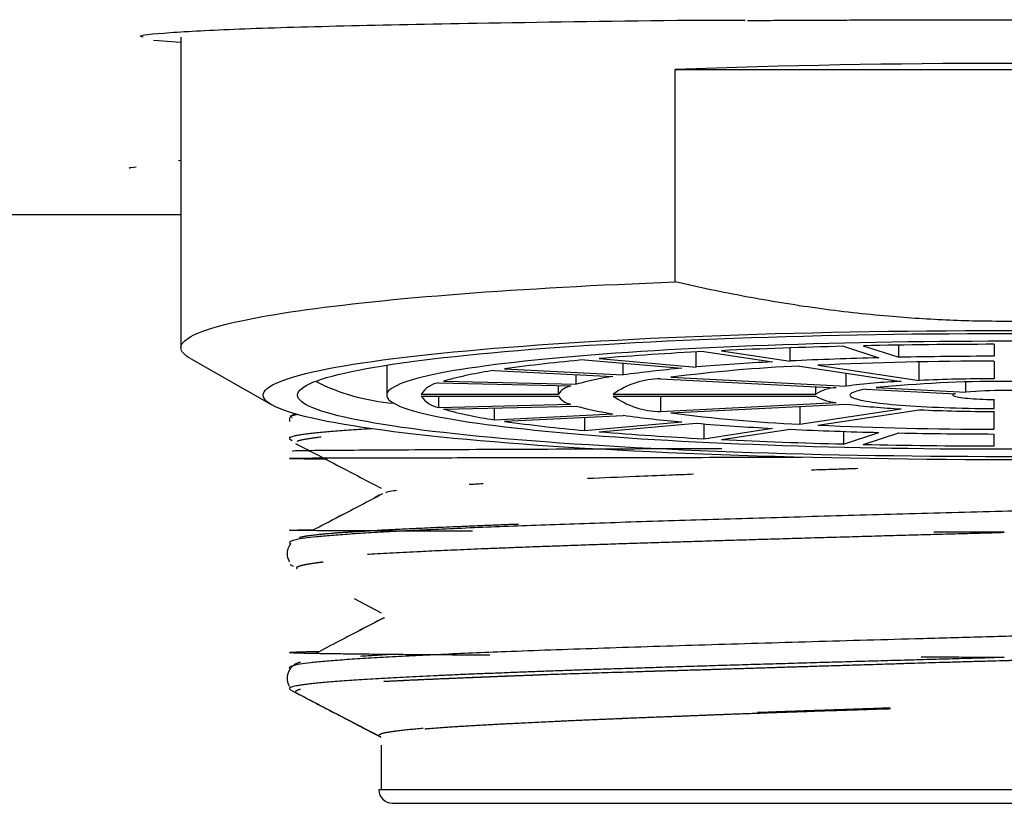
# Model space of a CAD drawing. Header units: millimetres. Extents: x 8 to 914, y 12 to 444.
# Tile 21 of 48: x 397 to 412, y 372 to 383. Entities that reach past the tile are written whole.
import ezdxf

# ---------------------------------------------------------------- set-up
doc = ezdxf.new("R2010")
doc.units = ezdxf.units.MM

msp = doc.modelspace()

# ---------------------------------------------------------------- linework, layer by layer
at = {"color": 7, "linetype": 'Continuous', "lineweight": 30}
for p, q in [((399.615, 382.666), (399.216, 382.695)), ((399.615, 382.742), (399.615, 378.219)), ((406.819, 379.177), (406.819, 382.273)), ((406.819, 382.273), (416.411, 382.273)), ((399.58, 380.948), (399.615, 380.951)), ((409.27, 378.241), (409.788, 378.072)), ((409.56, 378.247), (410.078, 378.079)), ((410.078, 378.079), (410.078, 378.257)), ((411.465, 378.269), (411.465, 378.095)), ((407.126, 377.938), (407.126, 378.158)), ((407.235, 378.163), (408.236, 378.012)), ((407.495, 378.176), (408.496, 378.025)), ((408.496, 378.025), (408.496, 378.218)), ((399.753, 378.06), (400.939, 377.386)), ((402.615, 377.965), (402.615, 377.528)), ((405.499, 378.043), (406.914, 377.92)), ((405.711, 378.061), (407.126, 377.938)), ((406.062, 377.823), (406.062, 377.994)), ((408.636, 377.952), (410.112, 377.729)), ((408.896, 377.965), (410.372, 377.742)), ((410.372, 377.742), (410.372, 378.013)), ((411.465, 378.025), (411.465, 377.768)), ((404.18, 377.888), (405.912, 377.8)), ((404.33, 377.91), (406.062, 377.823)), ((405.377, 377.688), (405.377, 377.827)), ((409.312, 377.659), (409.312, 377.85)), ((403.367, 377.708), (405.299, 377.662)), ((403.444, 377.733), (405.377, 377.688)), ((405.116, 377.542), (405.116, 377.667)), ((406.605, 377.765), (409.162, 377.637)), ((406.755, 377.788), (409.312, 377.659)), ((411.053, 377.572), (411.053, 377.718)), ((403.116, 377.542), (405.116, 377.542)), ((405.917, 377.542), (408.869, 377.542)), ((408.869, 377.542), (408.869, 377.652)), ((409.596, 377.615), (410.903, 377.549)), ((409.746, 377.638), (411.053, 377.572)), ((410.865, 377.551), (410.865, 377.528)), ((403.116, 377.515), (405.116, 377.515)), ((403.367, 377.515), (403.367, 377.349)), ((403.367, 377.349), (405.299, 377.395)), ((405.917, 377.515), (408.869, 377.515)), ((406.605, 377.515), (406.605, 377.291)), ((406.605, 377.291), (409.162, 377.42)), ((406.755, 377.269), (409.312, 377.397)), ((411.465, 377.333), (411.465, 377.464)), ((401.28, 377.255), (401.203, 377.216)), ((403.444, 377.324), (405.377, 377.369)), ((404.18, 377.341), (404.18, 377.169)), ((404.18, 377.169), (405.912, 377.257)), ((408.636, 377.363), (408.636, 377.105)), ((408.636, 377.105), (410.112, 377.328)), ((408.896, 377.092), (410.372, 377.315)), ((411.465, 377.032), (411.465, 377.289)), ((401.196, 377.204), (401.196, 377.146)), ((404.33, 377.147), (406.062, 377.234)), ((405.499, 377.206), (405.499, 377.014)), ((405.499, 377.014), (406.914, 377.137)), ((405.711, 376.995), (407.126, 377.119)), ((407.235, 377.11), (407.235, 376.894)), ((407.235, 376.894), (408.236, 377.045)), ((407.495, 376.88), (408.496, 377.031)), ((409.27, 377), (409.27, 376.816)), ((409.27, 376.816), (409.788, 376.985)), ((409.56, 376.81), (410.078, 376.978)), ((411.465, 376.788), (411.465, 376.962)), ((401.196, 376.92), (401.196, 376.897)), ((401.212, 376.881), (401.237, 376.868)), ((402.5, 376.069), (402.433, 376.034)), ((401.214, 375.057), (401.253, 375.037)), ((402.138, 374.566), (402.535, 374.359)), ((402.138, 374.566), (402.535, 374.359)), ((402.543, 374.268), (402.435, 374.212)), ((402.567, 374.281), (402.565, 374.28)), ((402.535, 372.431), (402.535, 371.783)), ((402.535, 372.43), (402.535, 371.783)), ((402.535, 371.783), (402.535, 371.78)), ((420.729, 371.78), (402.5, 371.78)), ((402.697, 371.583), (420.532, 371.583))]:
    msp.add_line(p, q, dxfattribs=at)
at = {"color": 7, "linetype": 'Continuous', "lineweight": 30, "flags": 128}
for points in [[(398.865, 380.839), (398.865, 380.839), (398.863, 380.839), (398.862, 380.839), (398.862, 380.839), (398.862, 380.839), (398.862, 380.839), (398.862, 380.839), (398.862, 380.839), (398.862, 380.839), (398.862, 380.839), (398.868, 380.84), (398.874, 380.841), (398.881, 380.842), (398.882, 380.843), (398.882, 380.843), (398.883, 380.843), (398.884, 380.843), (398.885, 380.843), (398.886, 380.843), (398.887, 380.843), (398.923, 380.85), (398.961, 380.856)], [(399.753, 378.06), (399.724, 378.078), (399.695, 378.098), (399.671, 378.118), (399.651, 378.138), (399.635, 378.158), (399.624, 378.178), (399.617, 378.198), (399.615, 378.219), (399.617, 378.239), (399.624, 378.259), (399.635, 378.279), (399.651, 378.299), (399.671, 378.32), (399.695, 378.34), (399.724, 378.36), (399.758, 378.38), (399.796, 378.4), (399.838, 378.42), (399.885, 378.439), (399.936, 378.459), (399.992, 378.479), (400.051, 378.498), (400.116, 378.518), (400.184, 378.537), (400.257, 378.556), (400.334, 378.575), (400.415, 378.594), (400.5, 378.613), (400.59, 378.632), (400.683, 378.65), (400.781, 378.668), (400.883, 378.687), (400.989, 378.705), (401.098, 378.722), (401.212, 378.74), (401.329, 378.757), (401.451, 378.775), (401.576, 378.792), (401.705, 378.808), (401.838, 378.825), (401.974, 378.841), (402.114, 378.858), (402.257, 378.873), (402.404, 378.889), (402.555, 378.904), (402.708, 378.92), (402.865, 378.934), (403.026, 378.949), (403.189, 378.963), (403.356, 378.977), (403.526, 378.991), (403.699, 379.005), (403.874, 379.018), (404.053, 379.031), (404.235, 379.043), (404.419, 379.056), (404.606, 379.068), (404.795, 379.079), (404.987, 379.091), (405.182, 379.102), (405.379, 379.112), (405.578, 379.123), (405.78, 379.133), (405.984, 379.142), (406.19, 379.152), (406.397, 379.161), (406.607, 379.169), (406.819, 379.177)], [(400.815, 377.528), (400.818, 377.553), (400.83, 377.578), (400.848, 377.602), (400.874, 377.627), (400.907, 377.651), (400.948, 377.676), (400.996, 377.7), (401.051, 377.724), (401.113, 377.748), (401.183, 377.772), (401.259, 377.796), (401.343, 377.819), (401.434, 377.843), (401.532, 377.866), (401.637, 377.889), (401.748, 377.911), (401.867, 377.934), (401.992, 377.956), (402.124, 377.978), (402.262, 377.999), (402.406, 378.02), (402.557, 378.041), (402.714, 378.062), (402.877, 378.082), (403.047, 378.101), (403.222, 378.121), (403.402, 378.14), (403.589, 378.158), (403.781, 378.176), (403.978, 378.194), (404.181, 378.211), (404.388, 378.228), (404.601, 378.244), (404.818, 378.26), (405.04, 378.275), (405.267, 378.29), (405.498, 378.304), (405.733, 378.318), (405.972, 378.331), (406.215, 378.344), (406.461, 378.356), (406.712, 378.367), (406.965, 378.378), (407.222, 378.388), (407.482, 378.398), (407.744, 378.407), (408.01, 378.416), (408.277, 378.424), (408.547, 378.431), (408.819, 378.438), (409.094, 378.444), (409.369, 378.449), (409.647, 378.454), (409.925, 378.458), (410.205, 378.462), (410.486, 378.465), (410.767, 378.467), (411.05, 378.468), (411.332, 378.469), (411.615, 378.47), (411.897, 378.469)], [(401.315, 377.528), (401.318, 377.552), (401.329, 377.575), (401.346, 377.599), (401.371, 377.622), (401.403, 377.646), (401.442, 377.669), (401.487, 377.692), (401.54, 377.715), (401.599, 377.738), (401.666, 377.761), (401.739, 377.783), (401.819, 377.806), (401.906, 377.828), (401.999, 377.85), (402.099, 377.872), (402.205, 377.894), (402.318, 377.915), (402.437, 377.936), (402.563, 377.957), (402.695, 377.977), (402.833, 377.998), (402.976, 378.017), (403.126, 378.037), (403.282, 378.056), (403.443, 378.075), (403.61, 378.093), (403.783, 378.111), (403.96, 378.129), (404.143, 378.146), (404.332, 378.163), (404.525, 378.18), (404.723, 378.196), (404.925, 378.211), (405.133, 378.226), (405.344, 378.241), (405.561, 378.255), (405.781, 378.268), (406.005, 378.281), (406.233, 378.294), (406.465, 378.306), (406.7, 378.317), (406.939, 378.328), (407.18, 378.339), (407.425, 378.349), (407.673, 378.358), (407.924, 378.367), (408.177, 378.375), (408.432, 378.382), (408.689, 378.389), (408.949, 378.396), (409.21, 378.401), (409.473, 378.407), (409.738, 378.411), (410.003, 378.415), (410.27, 378.419), (410.538, 378.421), (410.807, 378.423), (411.076, 378.425), (411.345, 378.426), (411.615, 378.426), (411.884, 378.426)], [(411.85, 378.313), (411.615, 378.313), (411.379, 378.313), (411.144, 378.312), (410.909, 378.31), (410.674, 378.309), (410.44, 378.306), (410.207, 378.303), (409.975, 378.3), (409.744, 378.296), (409.514, 378.291), (409.285, 378.286), (409.059, 378.281), (408.834, 378.274), (408.61, 378.268), (408.389, 378.261), (408.171, 378.253), (407.954, 378.245), (407.74, 378.236), (407.529, 378.227), (407.32, 378.218), (407.115, 378.208), (406.912, 378.197), (406.713, 378.186), (406.517, 378.175), (406.325, 378.163), (406.136, 378.151), (405.951, 378.138), (405.77, 378.125), (405.593, 378.111), (405.42, 378.097), (405.251, 378.083), (405.086, 378.068), (404.926, 378.053), (404.771, 378.038), (404.62, 378.022), (404.475, 378.006), (404.334, 377.99), (404.198, 377.973), (404.067, 377.956), (403.941, 377.938), (403.821, 377.921), (403.705, 377.903), (403.596, 377.885), (403.491, 377.866), (403.393, 377.848), (403.3, 377.829), (403.213, 377.81), (403.131, 377.79), (403.055, 377.771), (402.985, 377.751), (402.921, 377.731), (402.863, 377.712), (402.811, 377.692), (402.765, 377.671), (402.726, 377.651), (402.692, 377.631), (402.664, 377.61), (402.642, 377.59), (402.627, 377.57), (402.618, 377.549), (402.615, 377.528)], [(411.897, 376.588), (411.615, 376.587), (411.332, 376.588), (411.05, 376.588), (410.767, 376.59), (410.486, 376.592), (410.205, 376.595), (409.925, 376.599), (409.647, 376.603), (409.369, 376.608), (409.094, 376.613), (408.819, 376.619), (408.547, 376.626), (408.277, 376.633), (408.01, 376.641), (407.744, 376.65), (407.482, 376.659), (407.222, 376.669), (406.965, 376.679), (406.712, 376.69), (406.461, 376.701), (406.215, 376.713), (405.972, 376.726), (405.733, 376.739), (405.498, 376.753), (405.267, 376.767), (405.04, 376.782), (404.818, 376.797), (404.601, 376.813), (404.388, 376.829), (404.181, 376.846), (403.978, 376.863), (403.781, 376.881), (403.589, 376.899), (403.402, 376.917), (403.222, 376.936), (403.047, 376.955), (402.877, 376.975), (402.714, 376.995), (402.557, 377.016), (402.406, 377.037), (402.262, 377.058), (402.124, 377.079), (401.992, 377.101), (401.867, 377.123), (401.748, 377.146), (401.637, 377.168), (401.532, 377.191), (401.434, 377.214), (401.343, 377.238), (401.259, 377.261), (401.183, 377.285), (401.113, 377.309), (401.051, 377.333), (400.996, 377.357), (400.948, 377.381), (400.907, 377.406), (400.874, 377.43), (400.848, 377.455), (400.83, 377.479), (400.818, 377.504), (400.815, 377.528)], [(411.884, 376.631), (411.615, 376.631), (411.345, 376.631), (411.076, 376.632), (410.807, 376.634), (410.538, 376.636), (410.27, 376.638), (410.003, 376.642), (409.738, 376.646), (409.473, 376.65), (409.21, 376.656), (408.949, 376.661), (408.689, 376.668), (408.432, 376.675), (408.177, 376.682), (407.924, 376.69), (407.673, 376.699), (407.425, 376.708), (407.18, 376.718), (406.939, 376.729), (406.7, 376.74), (406.465, 376.751), (406.233, 376.763), (406.005, 376.776), (405.781, 376.789), (405.561, 376.802), (405.344, 376.816), (405.133, 376.831), (404.925, 376.846), (404.723, 376.861), (404.525, 376.877), (404.332, 376.894), (404.143, 376.911), (403.96, 376.928), (403.783, 376.945), (403.61, 376.964), (403.443, 376.982), (403.282, 377.001), (403.126, 377.02), (402.976, 377.04), (402.833, 377.059), (402.695, 377.08), (402.563, 377.1), (402.437, 377.121), (402.318, 377.142), (402.205, 377.163), (402.099, 377.185), (401.999, 377.207), (401.906, 377.229), (401.819, 377.251), (401.739, 377.274), (401.666, 377.296), (401.599, 377.319), (401.54, 377.342), (401.487, 377.365), (401.442, 377.388), (401.403, 377.411), (401.371, 377.435), (401.346, 377.458), (401.329, 377.481), (401.318, 377.505), (401.315, 377.528)], [(402.615, 377.528), (402.618, 377.508), (402.627, 377.487), (402.642, 377.467), (402.664, 377.446), (402.692, 377.426), (402.726, 377.406), (402.765, 377.386), (402.811, 377.365), (402.863, 377.345), (402.921, 377.325), (402.985, 377.306), (403.055, 377.286), (403.131, 377.267), (403.213, 377.247), (403.3, 377.228), (403.393, 377.209), (403.491, 377.191), (403.596, 377.172), (403.705, 377.154), (403.821, 377.136), (403.941, 377.119), (404.067, 377.101), (404.198, 377.084), (404.334, 377.067), (404.475, 377.051), (404.62, 377.035), (404.771, 377.019), (404.926, 377.004), (405.086, 376.989), (405.251, 376.974), (405.42, 376.959), (405.593, 376.946), (405.77, 376.932), (405.951, 376.919), (406.136, 376.906), (406.325, 376.894), (406.517, 376.882), (406.713, 376.871), (406.912, 376.86), (407.115, 376.849), (407.32, 376.839), (407.529, 376.83), (407.74, 376.82), (407.954, 376.812), (408.171, 376.804), (408.389, 376.796), (408.61, 376.789), (408.834, 376.782), (409.059, 376.776), (409.285, 376.771), (409.514, 376.766), (409.744, 376.761), (409.975, 376.757), (410.207, 376.754), (410.44, 376.751), (410.674, 376.748), (410.909, 376.746), (411.144, 376.745), (411.379, 376.744), (411.615, 376.744), (411.85, 376.744)], [(409.596, 377.615), (409.556, 377.608), (409.52, 377.6), (409.487, 377.592), (409.459, 377.585), (409.434, 377.577), (409.413, 377.569), (409.395, 377.561), (409.382, 377.553), (409.372, 377.544), (409.367, 377.536), (409.365, 377.528), (409.367, 377.52), (409.373, 377.512), (409.383, 377.504), (409.397, 377.496), (409.414, 377.487), (409.436, 377.48), (409.461, 377.472), (409.49, 377.464), (409.523, 377.456), (409.56, 377.449), (409.6, 377.441), (409.643, 377.434), (409.69, 377.427), (409.74, 377.42), (409.794, 377.413), (409.851, 377.407), (409.91, 377.4), (409.973, 377.394), (410.039, 377.389), (410.107, 377.383), (410.178, 377.378), (410.252, 377.372), (410.327, 377.368), (410.406, 377.363), (410.486, 377.359), (410.568, 377.355), (410.652, 377.351), (410.738, 377.348), (410.825, 377.345), (410.913, 377.342), (411.003, 377.34), (411.094, 377.338), (411.186, 377.336), (411.278, 377.335), (411.371, 377.334), (411.465, 377.333)], [(410.903, 377.549), (410.888, 377.545), (410.876, 377.54), (410.869, 377.535), (410.865, 377.53), (410.866, 377.526), (410.87, 377.521), (410.879, 377.516), (410.891, 377.511), (410.908, 377.507), (410.928, 377.502), (410.952, 377.498), (410.979, 377.494), (411.01, 377.49), (411.045, 377.486), (411.082, 377.482), (411.122, 377.479), (411.165, 377.476), (411.211, 377.473), (411.258, 377.471), (411.308, 377.469), (411.359, 377.467), (411.411, 377.466), (411.465, 377.464)]]:
    msp.add_lwpolyline(points, dxfattribs=at)
at = {"color": 7, "linetype": 'Continuous', "lineweight": 30}
for centre, radius, start, end in [((411.615, 251.412), 130.948, 87.90114, 92.09886), ((411.151, 301.54), 76.723, 91.40435, 92.73073), ((411.599, 283.584), 94.685, 90.08106, 91.23374), ((409.727, 329.46), 48.767, 92.9287, 94.7235), ((407.425, 355.87), 22.256, 94.9648, 97.9954), ((409.67, 355.215), 22.761, 92.6042, 97.3579), ((410.17, 340.749), 37.314, 92.972, 94.6801), ((411.26, 319.386), 58.705, 91.4364, 92.69869), ((411.533, 320.056), 57.969, 90.06772, 92.60788), ((411.602, 305.647), 72.448, 90.1089, 91.20589), ((404.992, 372.203), 5.742, 98.1316, 105.6332), ((408.409, 360.956), 17.029, 95.038, 97.9221), ((402.955, 380.459), 3.057, 243.208, 265.5247), ((403.427, 377.344), 0.368, 99.4003, 147.6099), ((406.547, 373.453), 4.393, 98.3127, 105.4521), ((406.606, 376.594), 1.172, 90.0279, 126.0084), ((410.652, 366.902), 10.841, 92.858, 97.1041), ((411.615, 358.639), 19.09, 84.3809, 95.6191), ((411.57, 349.832), 27.936, 90.2165, 92.4591), ((405.35, 377.387), 0.28, 100.4555, 146.5547), ((409.176, 377.095), 0.542, 91.5204, 124.5159), ((411.615, 370.703), 6.892, 85.3279, 94.6721), ((403.427, 377.713), 0.368, 212.3901, 260.5997), ((405.35, 377.67), 0.28, 213.4453, 259.5445), ((406.606, 378.463), 1.172, 233.9916, 269.9721), ((409.201, 378.038), 0.619, 237.5845, 266.3793), ((410.689, 388.57), 11.257, 262.9745, 267.0634), ((404.992, 382.854), 5.742, 254.3668, 261.8684), ((406.547, 381.604), 4.393, 254.5479, 261.6873), ((409.67, 399.842), 22.761, 262.6421, 267.3958), ((411.577, 405.509), 28.22, 267.5522, 269.7722), ((407.425, 399.186), 22.256, 262.0046, 265.0352), ((408.409, 394.101), 17.029, 262.0779, 264.962), ((410.17, 414.308), 37.314, 265.3199, 267.028), ((411.533, 435.001), 57.969, 267.39212, 269.93228), ((409.727, 425.597), 48.767, 265.2765, 267.0713), ((411.26, 435.671), 58.705, 267.30131, 268.5636), ((411.602, 449.41), 72.448, 268.79411, 269.8911), ((411.151, 453.517), 76.723, 267.26927, 268.59565), ((411.599, 471.473), 94.685, 268.76626, 269.91894), ((402.697, 371.78), 0.197, 180, 270)]:
    msp.add_arc(centre, radius, start, end, dxfattribs=at)
for points, knots in [([(399.066, 382.742), (399.051, 382.746), (398.959, 382.769), (399.399, 382.811), (400.67, 382.881), (403.357, 382.942), (405.849, 382.977), (406.923, 382.989), (406.968, 382.99), (406.981, 382.99), (406.985, 382.99), (406.986, 382.99), (406.988, 382.99), (406.993, 382.99), (407.013, 382.99), (407.086, 382.99), (407.364, 382.99), (407.628, 382.991), (407.837, 382.991)], [0, 0, 0, 0, 0.034057, 0.206541, 0.378519, 0.715452, 0.937146, 0.944346, 0.946277, 0.946825, 0.946995, 0.947096, 0.947126, 0.947372, 0.948069, 0.950725, 0.961089, 1, 1, 1, 1]), ([(407.872, 382.986), (407.999, 382.987), (408.254, 382.988), (408.64, 382.99), (409.028, 382.992), (409.417, 382.993), (409.809, 382.995), (410.202, 382.996), (410.585, 382.996), (410.958, 382.997), (411.321, 382.997), (411.684, 382.997), (412.047, 382.997), (412.411, 382.997), (412.652, 382.996), (412.773, 382.996)], [0, 0, 0, 0, 0.080513, 0.160833, 0.240989, 0.321012, 0.400931, 0.480776, 0.560577, 0.633715, 0.706863, 0.780044, 0.853282, 0.926599, 1, 1, 1, 1]), ([(392.353, 380.171), (393.382, 380.169), (395.444, 380.165), (397.865, 380.16), (399.256, 380.159), (399.615, 380.158)], [0, 0, 0, 0, 0.425126, 0.851877, 1, 1, 1, 1]), ([(416.411, 379.177), (416.236, 379.138), (415.887, 379.06), (415.36, 378.957), (414.832, 378.865), (414.301, 378.786), (413.768, 378.72), (413.234, 378.668), (412.698, 378.63), (412.192, 378.609), (411.714, 378.601), (411.267, 378.604), (410.82, 378.617), (410.373, 378.641), (409.901, 378.677), (409.405, 378.726), (408.886, 378.792), (408.367, 378.87), (407.849, 378.961), (407.333, 379.062), (406.99, 379.139), (406.819, 379.177)], [0, 0, 0, 0, 0.055417, 0.110847, 0.166274, 0.221687, 0.277132, 0.332596, 0.388058, 0.4435, 0.489697, 0.535914, 0.582136, 0.628354, 0.674552, 0.728652, 0.782762, 0.836864, 0.89124, 0.945623, 1, 1, 1, 1]), ([(401.302, 377.24), (401.274, 377.236), (401.192, 377.224), (401.219, 377.212), (401.236, 377.204)], [0, 0, 0, 0, 0.341407, 1, 1, 1, 1]), ([(402.4, 377.038), (402.349, 377.035), (402.243, 377.028), (402.098, 377.019), (401.96, 377.009), (401.835, 376.999), (401.721, 376.99), (401.618, 376.98), (401.525, 376.97), (401.442, 376.961), (401.371, 376.951), (401.312, 376.941), (401.264, 376.931), (401.229, 376.921), (401.207, 376.911), (401.196, 376.901), (401.197, 376.892), (401.203, 376.885), (401.211, 376.882), (401.212, 376.882)], [0, 0, 0, 0, 0.059505, 0.122999, 0.184702, 0.246455, 0.308226, 0.36998, 0.431683, 0.495177, 0.558726, 0.622295, 0.685844, 0.749338, 0.811041, 0.872795, 0.934565, 0.996319, 1, 1, 1, 1]), ([(401.292, 376.822), (401.292, 376.821), (401.293, 376.821), (401.295, 376.819), (401.297, 376.818), (401.299, 376.817), (401.3, 376.816), (401.3, 376.816)], [0, 0, 0, 0, 0.165385, 0.423589, 0.679213, 0.932255, 1, 1, 1, 1]), ([(401.297, 376.819), (401.298, 376.818), (401.298, 376.818), (401.3, 376.817), (401.301, 376.817)], [0, 0, 0, 0, 0.202213, 1, 1, 1, 1]), ([(401.301, 376.816), (401.51, 376.707), (401.921, 376.493), (402.332, 376.278), (402.535, 376.172)], [0, 0, 0, 0, 0.507938, 1, 1, 1, 1]), ([(401.657, 376.916), (401.652, 376.915), (401.633, 376.913), (401.602, 376.91), (401.569, 376.905), (401.539, 376.901), (401.514, 376.898), (401.485, 376.893), (401.453, 376.888), (401.422, 376.883), (401.395, 376.878), (401.377, 376.874), (401.367, 376.872), (401.362, 376.871), (401.358, 376.87), (401.353, 376.868), (401.349, 376.867), (401.342, 376.866), (401.333, 376.863), (401.322, 376.86), (401.314, 376.857), (401.309, 376.855), (401.308, 376.854)], [0, 0, 0, 0, 0.030661, 0.101634, 0.174819, 0.233074, 0.289643, 0.344518, 0.438269, 0.526553, 0.609333, 0.686559, 0.711411, 0.727363, 0.744154, 0.761787, 0.780261, 0.799576, 0.848437, 0.901981, 0.971835, 1, 1, 1, 1]), ([(407.497, 376.748), (407.492, 376.748), (406.693, 376.745), (405.273, 376.74), (403.407, 376.732), (402.043, 376.724), (401.221, 376.717), (401.238, 376.713), (401.246, 376.711)], [0, 0, 0, 0, 0.001299, 0.195683, 0.394534, 0.597848, 0.805626, 1, 1, 1, 1]), ([(408.668, 376.619), (408.613, 376.619), (407.958, 376.618), (406.778, 376.617), (405.202, 376.615), (403.827, 376.613), (402.693, 376.611), (401.845, 376.609), (401.315, 376.607), (401.144, 376.605), (401.271, 376.603), (401.609, 376.602), (401.748, 376.602)], [0, 0, 0, 0, 0.01017, 0.120718, 0.232127, 0.344396, 0.457526, 0.571516, 0.686366, 0.802077, 0.918648, 1, 1, 1, 1]), ([(407.084, 376.375), (406.967, 376.37), (406.675, 376.36), (406.151, 376.339), (405.77, 376.322), (405.542, 376.312)], [0, 0, 0, 0, 0.210196, 0.526404, 1, 1, 1, 1]), ([(409.481, 376.458), (409.432, 376.456), (409.311, 376.452), (409.102, 376.445), (408.924, 376.439), (408.819, 376.436), (408.804, 376.435)], [0, 0, 0, 0, 0.211798, 0.527124, 0.930178, 1, 1, 1, 1]), ([(421.964, 376.325), (421.987, 376.319), (422.033, 376.305), (422.038, 376.285), (421.997, 376.265), (421.904, 376.245), (421.763, 376.225), (421.573, 376.205), (421.335, 376.184), (421.051, 376.164), (420.721, 376.144), (420.347, 376.124), (419.932, 376.104), (419.476, 376.084), (418.983, 376.064), (418.454, 376.044), (417.893, 376.024), (417.301, 376.004), (416.683, 375.984), (416.039, 375.964), (415.375, 375.944), (414.692, 375.924), (413.995, 375.903), (413.286, 375.883), (412.569, 375.863), (411.848, 375.843), (411.126, 375.823), (410.405, 375.803), (409.691, 375.783), (408.986, 375.763), (408.293, 375.743), (407.617, 375.723), (406.96, 375.703), (406.325, 375.683), (405.715, 375.663), (405.134, 375.643), (404.584, 375.623), (404.067, 375.603), (403.587, 375.583), (403.146, 375.563), (402.745, 375.543), (402.386, 375.523), (402.072, 375.503), (401.804, 375.483), (401.583, 375.463), (401.411, 375.443), (401.286, 375.423), (401.213, 375.402), (401.187, 375.384), (401.208, 375.372), (401.217, 375.366)], [0, 0, 0, 0, 0.020921, 0.041842, 0.062763, 0.083683, 0.104604, 0.125525, 0.146446, 0.167367, 0.188288, 0.209208, 0.230129, 0.25105, 0.271971, 0.292892, 0.313812, 0.334733, 0.355654, 0.376575, 0.397496, 0.418416, 0.439337, 0.460258, 0.481179, 0.502099, 0.523021, 0.543943, 0.564865, 0.585788, 0.60671, 0.627632, 0.648554, 0.669476, 0.690399, 0.711321, 0.732243, 0.753165, 0.774088, 0.79501, 0.815932, 0.836854, 0.857776, 0.878699, 0.899621, 0.920543, 0.941465, 0.962388, 0.98331, 1, 1, 1, 1]), ([(404.02, 376.236), (403.981, 376.234), (403.907, 376.23), (403.844, 376.226), (403.814, 376.225)], [0, 0, 0, 0, 0.5112636, 1, 1, 1, 1]), ([(402.555, 376.09), (402.346, 375.981), (402.004, 375.802), (401.661, 375.624), (401.528, 375.555)], [0, 0, 0, 0, 0.610341, 1, 1, 1, 1]), ([(402.554, 376.089), (402.346, 375.981), (402.004, 375.802), (401.662, 375.624), (401.528, 375.555)], [0, 0, 0, 0, 0.609413, 1, 1, 1, 1]), ([(402.758, 376.139), (402.745, 376.137), (402.687, 376.128), (402.624, 376.117), (402.606, 376.108), (402.602, 376.105)], [0, 0, 0, 0, 0.174184, 0.794893, 1, 1, 1, 1]), ([(403.867, 375.545), (403.851, 375.545), (403.761, 375.545), (403.604, 375.545), (403.385, 375.546), (403.165, 375.547), (402.945, 375.547), (402.738, 375.548), (402.543, 375.549), (402.36, 375.55), (402.189, 375.551), (402.032, 375.551), (401.889, 375.552), (401.759, 375.553), (401.644, 375.554), (401.543, 375.554), (401.455, 375.555), (401.379, 375.556), (401.316, 375.557), (401.266, 375.557), (401.23, 375.558), (401.206, 375.559), (401.195, 375.56), (401.197, 375.561), (401.211, 375.561), (401.237, 375.562), (401.274, 375.563), (401.324, 375.564), (401.386, 375.565), (401.46, 375.566), (401.515, 375.566), (401.549, 375.566), (401.551, 375.566)], [0, 0, 0, 0, 0.006704, 0.038632, 0.070445, 0.107791, 0.144976, 0.182002, 0.218868, 0.25624, 0.293446, 0.330487, 0.367362, 0.404071, 0.439963, 0.475696, 0.511269, 0.546681, 0.582574, 0.618301, 0.653862, 0.689257, 0.724486, 0.758926, 0.793205, 0.827325, 0.861285, 0.895697, 0.929945, 0.964026, 0.997942, 1, 1, 1, 1]), ([(401.344, 375.455), (401.348, 375.457), (401.358, 375.46), (401.374, 375.464), (401.39, 375.468), (401.406, 375.471), (401.424, 375.474), (401.445, 375.478), (401.469, 375.482), (401.497, 375.486), (401.531, 375.49), (401.572, 375.495), (401.619, 375.5), (401.665, 375.505), (401.71, 375.509), (401.752, 375.513), (401.799, 375.517), (401.85, 375.521), (401.902, 375.525), (401.957, 375.529), (402.015, 375.532), (402.075, 375.536), (402.133, 375.54), (402.191, 375.544), (402.249, 375.547), (402.307, 375.55), (402.361, 375.553), (402.41, 375.556), (402.454, 375.558), (402.487, 375.56), (402.509, 375.562), (402.522, 375.562), (402.535, 375.563), (402.548, 375.564), (402.562, 375.565), (402.575, 375.565), (402.61, 375.567), (402.685, 375.571), (402.801, 375.577), (402.94, 375.584), (403.088, 375.591), (403.253, 375.599), (403.436, 375.607), (403.633, 375.615), (403.845, 375.624), (404.074, 375.633), (404.303, 375.643), (404.46, 375.649), (404.534, 375.651)], [0, 0, 0, 0, 0.018399, 0.040838, 0.055676, 0.071449, 0.088152, 0.105783, 0.124339, 0.143815, 0.167942, 0.193331, 0.219971, 0.247848, 0.267114, 0.286919, 0.308389, 0.330982, 0.352561, 0.373129, 0.396077, 0.417637, 0.437815, 0.456623, 0.476532, 0.494673, 0.511077, 0.525752, 0.538702, 0.549931, 0.553663, 0.557398, 0.561135, 0.564874, 0.568615, 0.572359, 0.576106, 0.596755, 0.633826, 0.667161, 0.70074, 0.741064, 0.781806, 0.82301, 0.867718, 0.913065, 0.959112, 1, 1, 1, 1]), ([(402.333, 375.211), (402.339, 375.211), (402.399, 375.215), (402.523, 375.222), (402.705, 375.233), (402.9, 375.243), (403.089, 375.252), (403.274, 375.261), (403.453, 375.269), (403.641, 375.277), (403.838, 375.286), (404.041, 375.294), (404.269, 375.303), (404.524, 375.313), (404.808, 375.324), (405.102, 375.334), (405.404, 375.345), (405.715, 375.356), (406.027, 375.366), (406.341, 375.376), (406.654, 375.386), (406.974, 375.396), (407.299, 375.406), (407.636, 375.416), (407.984, 375.427), (408.344, 375.437), (408.709, 375.448), (409.077, 375.459), (409.449, 375.469), (409.817, 375.48), (410.18, 375.49), (410.537, 375.5), (410.895, 375.51), (411.255, 375.52), (411.495, 375.526), (411.615, 375.53)], [0, 0, 0, 0, 0.003729, 0.035542, 0.067307, 0.099024, 0.130694, 0.155545, 0.181278, 0.207459, 0.233639, 0.25982, 0.286, 0.319321, 0.352641, 0.385961, 0.419281, 0.452601, 0.485921, 0.517337, 0.548753, 0.580169, 0.611585, 0.643001, 0.676321, 0.709641, 0.742961, 0.776281, 0.8096, 0.84292, 0.874336, 0.905752, 0.937168, 0.968584, 1, 1, 1, 1]), ([(411.615, 375.53), (411.494, 375.53), (411.254, 375.53), (410.912, 375.531), (410.691, 375.531), (410.589, 375.531)], [0, 0, 0, 0, 0.351156, 0.701153, 1, 1, 1, 1]), ([(401.35, 375.457), (401.351, 375.458), (401.356, 375.459), (401.364, 375.461), (401.378, 375.465), (401.395, 375.469), (401.417, 375.473), (401.443, 375.478), (401.475, 375.483), (401.513, 375.488), (401.553, 375.493), (401.596, 375.498), (401.641, 375.503), (401.69, 375.507), (401.726, 375.51), (401.744, 375.512)], [0, 0, 0, 0, 0.013805, 0.066838, 0.115742, 0.186223, 0.263298, 0.346941, 0.437118, 0.533791, 0.636913, 0.722427, 0.811859, 0.905172, 1, 1, 1, 1]), ([(401.217, 375.366), (401.215, 375.364), (401.21, 375.358), (401.204, 375.349), (401.198, 375.34), (401.194, 375.333), (401.191, 375.327), (401.189, 375.323), (401.185, 375.315), (401.179, 375.303), (401.173, 375.285), (401.169, 375.269), (401.166, 375.258), (401.165, 375.253), (401.164, 375.247), (401.163, 375.238), (401.163, 375.224), (401.163, 375.205), (401.165, 375.183), (401.171, 375.158), (401.181, 375.132), (401.191, 375.111), (401.197, 375.101), (401.198, 375.099)], [0, 0, 0, 0, 0.041423, 0.105511, 0.154382, 0.187954, 0.206463, 0.221855, 0.240698, 0.288801, 0.350916, 0.427234, 0.44315, 0.459577, 0.476535, 0.503218, 0.547564, 0.609639, 0.685081, 0.762251, 0.866665, 0.975611, 1, 1, 1, 1]), ([(401.217, 375.366), (401.215, 375.364), (401.21, 375.358), (401.204, 375.349), (401.198, 375.34), (401.194, 375.333), (401.191, 375.327), (401.189, 375.323), (401.185, 375.315), (401.179, 375.303), (401.173, 375.285), (401.169, 375.269), (401.166, 375.258), (401.165, 375.253), (401.164, 375.247), (401.163, 375.238), (401.163, 375.224), (401.163, 375.205), (401.165, 375.183), (401.171, 375.158), (401.181, 375.132), (401.191, 375.111), (401.197, 375.101), (401.198, 375.099)], [0, 0, 0, 0, 0.041423, 0.105511, 0.154382, 0.187954, 0.206463, 0.221855, 0.240698, 0.288801, 0.350916, 0.427234, 0.44315, 0.459577, 0.476535, 0.503218, 0.547564, 0.609639, 0.685081, 0.762251, 0.866665, 0.975611, 1, 1, 1, 1]), ([(401.689, 375.096), (401.686, 375.095), (401.678, 375.094), (401.656, 375.092), (401.626, 375.088), (401.588, 375.083), (401.552, 375.078), (401.518, 375.073), (401.484, 375.067), (401.452, 375.062), (401.423, 375.056), (401.398, 375.051), (401.379, 375.046), (401.363, 375.042), (401.35, 375.039), (401.338, 375.035), (401.327, 375.031), (401.318, 375.027), (401.31, 375.023), (401.303, 375.019), (401.3, 375.015), (401.298, 375.011), (401.299, 375.007), (401.302, 375.003), (401.305, 375), (401.309, 374.998), (401.309, 374.998)], [0, 0, 0, 0, 0.0102636, 0.0272912, 0.0731069, 0.1174311, 0.1682368, 0.216894, 0.2633873, 0.3222416, 0.377163, 0.4281288, 0.4751205, 0.5100923, 0.5468079, 0.58527, 0.6254807, 0.6674419, 0.7111441, 0.7565823, 0.8037544, 0.8475885, 0.8928157, 0.9394322, 0.9874334, 1, 1, 1, 1]), ([(401.689, 375.096), (401.672, 375.094), (401.635, 375.089), (401.586, 375.083), (401.54, 375.076), (401.501, 375.07), (401.471, 375.065), (401.448, 375.061), (401.43, 375.057), (401.415, 375.054), (401.401, 375.051), (401.388, 375.048), (401.376, 375.046), (401.363, 375.042), (401.352, 375.039), (401.347, 375.038), (401.345, 375.037)], [0, 0, 0, 0, 0.103806, 0.2174044, 0.3250489, 0.4266862, 0.5222707, 0.5815583, 0.6382246, 0.6922613, 0.7436603, 0.7924149, 0.8385185, 0.8990335, 0.9655682, 1, 1, 1, 1]), ([(401.208, 375.061), (401.209, 375.06), (401.21, 375.059), (401.212, 375.058), (401.214, 375.057), (401.214, 375.057)], [0, 0, 0, 0, 0.264269, 0.833698, 1, 1, 1, 1]), ([(421.966, 374.503), (421.975, 374.501), (422.015, 374.493), (422.037, 374.477), (422.03, 374.457), (421.97, 374.437), (421.86, 374.417), (421.702, 374.397), (421.495, 374.377), (421.24, 374.357), (420.94, 374.336), (420.594, 374.316), (420.206, 374.296), (419.776, 374.276), (419.307, 374.256), (418.801, 374.235), (418.26, 374.215), (417.688, 374.195), (417.086, 374.175), (416.459, 374.155), (415.807, 374.135), (415.136, 374.114), (414.448, 374.094), (413.813, 374.076), (413.238, 374.06), (412.726, 374.045), (412.212, 374.031), (411.714, 374.017), (411.234, 374.003), (410.774, 373.99), (410.2, 373.974), (409.511, 373.955), (408.714, 373.932), (407.926, 373.909), (407.154, 373.885), (406.404, 373.862), (405.681, 373.838), (404.992, 373.814), (404.385, 373.791), (403.858, 373.77), (403.402, 373.75), (402.981, 373.73), (402.598, 373.71), (402.256, 373.69), (401.957, 373.67), (401.703, 373.649), (401.498, 373.629), (401.343, 373.608), (401.239, 373.587), (401.195, 373.566), (401.187, 373.551), (401.209, 373.544), (401.21, 373.544)], [0, 0, 0, 0, 0.005526, 0.026534, 0.047542, 0.06855, 0.089558, 0.110566, 0.131575, 0.152583, 0.173591, 0.194599, 0.215607, 0.236615, 0.257624, 0.278632, 0.29964, 0.320648, 0.341656, 0.362664, 0.383673, 0.404681, 0.425689, 0.446697, 0.461704, 0.476712, 0.491719, 0.506726, 0.520247, 0.533562, 0.546957, 0.570587, 0.594463, 0.618585, 0.642954, 0.667568, 0.692427, 0.717533, 0.742885, 0.763345, 0.783963, 0.804738, 0.825671, 0.846761, 0.868009, 0.889414, 0.910976, 0.932696, 0.954573, 0.976607, 0.998799, 1, 1, 1, 1]), ([(402.554, 374.275), (402.346, 374.166), (402.019, 373.996), (401.692, 373.825), (401.574, 373.763)], [0, 0, 0, 0, 0.6370643, 1, 1, 1, 1]), ([(402.554, 374.275), (402.346, 374.166), (402.019, 373.996), (401.692, 373.825), (401.574, 373.763)], [0, 0, 0, 0, 0.636815, 1, 1, 1, 1]), ([(402.545, 374.27), (402.545, 374.27), (402.548, 374.273), (402.559, 374.278), (402.57, 374.283), (402.58, 374.285), (402.581, 374.286)], [0, 0, 0, 0, 0.026772, 0.471905, 0.93362, 1, 1, 1, 1]), ([(402.547, 374.271), (402.547, 374.271), (402.551, 374.275), (402.559, 374.278), (402.57, 374.282), (402.572, 374.282)], [0, 0, 0, 0, 0.097717, 0.829428, 1, 1, 1, 1]), ([(420.382, 373.952), (420.36, 373.951), (420.298, 373.948), (420.197, 373.944), (420.114, 373.94), (420.067, 373.938), (420.055, 373.937), (420.042, 373.937), (420.029, 373.936), (420.016, 373.935), (420.003, 373.935), (419.978, 373.934), (419.938, 373.932), (419.88, 373.929), (419.813, 373.926), (419.737, 373.923), (419.652, 373.919), (419.562, 373.916), (419.469, 373.912), (419.373, 373.908), (419.269, 373.903), (419.162, 373.899), (419.051, 373.894), (418.943, 373.89), (418.865, 373.887), (418.82, 373.885), (418.806, 373.884), (418.791, 373.884), (418.777, 373.883), (418.762, 373.883), (418.717, 373.881), (418.637, 373.878), (418.52, 373.873), (418.392, 373.868), (418.254, 373.862), (418.107, 373.856), (417.96, 373.85), (417.81, 373.844), (417.658, 373.837), (417.501, 373.831), (417.345, 373.825), (417.192, 373.819), (417.028, 373.812), (416.849, 373.806), (416.649, 373.798), (416.441, 373.791), (416.233, 373.784), (416.026, 373.777), (415.873, 373.772), (415.768, 373.768), (415.712, 373.766), (415.657, 373.765), (415.601, 373.763), (415.544, 373.761), (415.417, 373.757), (415.216, 373.751), (414.938, 373.742), (414.654, 373.734), (414.409, 373.728), (414.207, 373.722), (414.05, 373.718), (413.891, 373.714), (413.727, 373.71), (413.556, 373.706), (413.361, 373.701), (413.15, 373.696), (412.927, 373.69), (412.714, 373.685), (412.51, 373.68), (412.315, 373.676), (412.13, 373.671), (411.954, 373.667), (411.776, 373.662), (411.59, 373.657), (411.387, 373.652), (411.172, 373.646), (410.945, 373.639), (410.724, 373.633), (410.51, 373.627), (410.305, 373.621), (410.096, 373.614), (409.893, 373.608), (409.671, 373.601), (409.429, 373.594), (409.157, 373.585), (408.884, 373.577), (408.676, 373.57), (408.56, 373.567), (408.534, 373.566)], [0, 0, 0, 0, 0.0093168, 0.0259071, 0.0404617, 0.0420941, 0.0437261, 0.0453579, 0.0469894, 0.0486206, 0.0502514, 0.051882, 0.058072, 0.065226, 0.0733494, 0.0824478, 0.0925273, 0.103594, 0.1136576, 0.1244259, 0.1359024, 0.1480905, 0.1594073, 0.1712796, 0.1821884, 0.1836489, 0.1851169, 0.1865923, 0.1880751, 0.1895654, 0.1910631, 0.2019266, 0.2136158, 0.226133, 0.2394803, 0.2536594, 0.2677978, 0.2808773, 0.2951132, 0.3091884, 0.3231002, 0.3365879, 0.3492998, 0.36566, 0.3825403, 0.3999374, 0.4178472, 0.4340279, 0.4505976, 0.455001, 0.4594307, 0.4638865, 0.4683684, 0.4728763, 0.47741, 0.4987306, 0.5204205, 0.5424682, 0.5648611, 0.5767242, 0.5886761, 0.6007148, 0.6128379, 0.6257611, 0.6392223, 0.6565549, 0.6731135, 0.6889194, 0.7039906, 0.7183423, 0.7319871, 0.744935, 0.757194, 0.7711975, 0.7860996, 0.8019115, 0.8186478, 0.8363273, 0.8508953, 0.8660735, 0.8818777, 0.8976494, 0.9112921, 0.9317259, 0.9523125, 0.9730451, 0.9939166, 1, 1, 1, 1]), ([(404.119, 373.739), (404.092, 373.739), (403.981, 373.74), (403.797, 373.741), (403.566, 373.743), (403.347, 373.744), (403.138, 373.746), (402.943, 373.747), (402.763, 373.749), (402.595, 373.75), (402.437, 373.752), (402.289, 373.754), (402.147, 373.755), (402.013, 373.757), (401.887, 373.758), (401.772, 373.76), (401.668, 373.762), (401.574, 373.763), (401.486, 373.765), (401.406, 373.767), (401.336, 373.769), (401.281, 373.771), (401.239, 373.773), (401.21, 373.775), (401.196, 373.777), (401.196, 373.779), (401.209, 373.782), (401.235, 373.784), (401.273, 373.786), (401.324, 373.788), (401.386, 373.79), (401.46, 373.792), (401.543, 373.794), (401.607, 373.796), (401.637, 373.796)], [0, 0, 0, 0, 0.010565, 0.042876, 0.075019, 0.106995, 0.138803, 0.170443, 0.200122, 0.229652, 0.259033, 0.288265, 0.317347, 0.348029, 0.378544, 0.408891, 0.43907, 0.469081, 0.498925, 0.533882, 0.568606, 0.603097, 0.637356, 0.671998, 0.706398, 0.740557, 0.774474, 0.80815, 0.84099, 0.873597, 0.905971, 0.938112, 0.970598, 1, 1, 1, 1]), ([(417.662, 373.837), (417.639, 373.837), (417.556, 373.833), (417.409, 373.827), (417.275, 373.822), (417.192, 373.819), (417.164, 373.818), (417.137, 373.817), (417.109, 373.816), (417.082, 373.815), (417.055, 373.814), (416.987, 373.811), (416.886, 373.807), (416.75, 373.802), (416.59, 373.797), (416.402, 373.79), (416.194, 373.782), (416.001, 373.776), (415.823, 373.77), (415.653, 373.764), (415.506, 373.759), (415.378, 373.755), (415.265, 373.752), (415.145, 373.748), (415.019, 373.745), (414.887, 373.741), (414.739, 373.736), (414.574, 373.732), (414.393, 373.727), (414.203, 373.722), (414.048, 373.718), (413.93, 373.715), (413.853, 373.713), (413.774, 373.711), (413.691, 373.709), (413.6, 373.706), (413.483, 373.704), (413.347, 373.7), (413.197, 373.697), (413.039, 373.693), (412.876, 373.689), (412.709, 373.685), (412.554, 373.681), (412.414, 373.678), (412.286, 373.675), (412.172, 373.672), (412.07, 373.67), (411.981, 373.668), (411.904, 373.666), (411.84, 373.664), (411.796, 373.663), (411.767, 373.663), (411.749, 373.662), (411.731, 373.662), (411.714, 373.661), (411.696, 373.661), (411.679, 373.66), (411.651, 373.66), (411.63, 373.659), (411.614, 373.659)], [0, 0, 0, 0, 0.013451, 0.04695, 0.082644, 0.087722, 0.092778, 0.09781, 0.102818, 0.107804, 0.112765, 0.117704, 0.144442, 0.167712, 0.19041, 0.229511, 0.266773, 0.298484, 0.32872, 0.357482, 0.384768, 0.402602, 0.421414, 0.441201, 0.461959, 0.483683, 0.506366, 0.534323, 0.563593, 0.594128, 0.625863, 0.638017, 0.650337, 0.662822, 0.675474, 0.689678, 0.706045, 0.730777, 0.754316, 0.776678, 0.804803, 0.830861, 0.854873, 0.876853, 0.896505, 0.91421, 0.929971, 0.943793, 0.955679, 0.965628, 0.973642, 0.976382, 0.979115, 0.981839, 0.984556, 0.987266, 0.989967, 0.992661, 1, 1, 1, 1]), ([(411.615, 373.707), (411.489, 373.703), (411.237, 373.696), (410.859, 373.686), (410.482, 373.675), (410.104, 373.665), (409.725, 373.654), (409.346, 373.643), (408.971, 373.633), (408.601, 373.622), (408.239, 373.611), (407.883, 373.601), (407.532, 373.59), (407.184, 373.58), (406.84, 373.569), (406.5, 373.558), (406.166, 373.547), (405.852, 373.537), (405.556, 373.527), (405.277, 373.517), (405.005, 373.508), (404.741, 373.498), (404.482, 373.488), (404.228, 373.478), (403.981, 373.469), (403.743, 373.459), (403.514, 373.449), (403.296, 373.439), (403.09, 373.429), (402.896, 373.419), (402.711, 373.41), (402.536, 373.4), (402.369, 373.39), (402.211, 373.381), (402.063, 373.371), (401.926, 373.361), (401.8, 373.351), (401.687, 373.341), (401.587, 373.331), (401.498, 373.321), (401.421, 373.312), (401.355, 373.302), (401.299, 373.292), (401.255, 373.283), (401.223, 373.273), (401.203, 373.263), (401.195, 373.253), (401.198, 373.244), (401.208, 373.238), (401.213, 373.236)], [0, 0, 0, 0, 0.022342, 0.044699, 0.067056, 0.089398, 0.112229, 0.135076, 0.157922, 0.180753, 0.203095, 0.225452, 0.247809, 0.270151, 0.292982, 0.315829, 0.338676, 0.361507, 0.381973, 0.402456, 0.422944, 0.443427, 0.463893, 0.484954, 0.506033, 0.527117, 0.548196, 0.569256, 0.589723, 0.610206, 0.630694, 0.651177, 0.671644, 0.692704, 0.713783, 0.734868, 0.755946, 0.777007, 0.797473, 0.817956, 0.838445, 0.858928, 0.879394, 0.900454, 0.921533, 0.942618, 0.963697, 0.984757, 1, 1, 1, 1]), ([(402.233, 373.728), (402.26, 373.73), (402.322, 373.733), (402.391, 373.738), (402.436, 373.74), (402.449, 373.741), (402.461, 373.742), (402.474, 373.742), (402.486, 373.743), (402.499, 373.744), (402.53, 373.746), (402.567, 373.748), (402.603, 373.75), (402.614, 373.75)], [0, 0, 0, 0, 0.234069, 0.521834, 0.554265, 0.586571, 0.618752, 0.650809, 0.682743, 0.714553, 0.74624, 0.918343, 1, 1, 1, 1]), ([(411.615, 373.707), (411.496, 373.707), (411.26, 373.708), (410.906, 373.709), (410.62, 373.71), (410.453, 373.711), (410.402, 373.711)], [0, 0, 0, 0, 0.292519, 0.583824, 0.873915, 1, 1, 1, 1]), ([(401.297, 373.619), (401.295, 373.618), (401.284, 373.613), (401.266, 373.601), (401.245, 373.583), (401.228, 373.566), (401.215, 373.55), (401.206, 373.537), (401.199, 373.527), (401.194, 373.519), (401.189, 373.51), (401.184, 373.501), (401.18, 373.491), (401.176, 373.48), (401.173, 373.471), (401.169, 373.46), (401.167, 373.447), (401.164, 373.433), (401.162, 373.414), (401.162, 373.39), (401.166, 373.363), (401.173, 373.335), (401.184, 373.31), (401.192, 373.293), (401.197, 373.285), (401.198, 373.284)], [0, 0, 0, 0, 0.023399, 0.125177, 0.214735, 0.291662, 0.355649, 0.398933, 0.433008, 0.457841, 0.476019, 0.498891, 0.527836, 0.54814, 0.570661, 0.595413, 0.622417, 0.653066, 0.691438, 0.744155, 0.806797, 0.870333, 0.934378, 0.990934, 1, 1, 1, 1]), ([(401.296, 373.619), (401.294, 373.618), (401.284, 373.613), (401.266, 373.601), (401.245, 373.583), (401.228, 373.566), (401.215, 373.55), (401.206, 373.537), (401.199, 373.527), (401.194, 373.519), (401.189, 373.51), (401.184, 373.501), (401.18, 373.491), (401.176, 373.48), (401.173, 373.471), (401.169, 373.46), (401.167, 373.447), (401.164, 373.433), (401.162, 373.414), (401.162, 373.39), (401.166, 373.363), (401.173, 373.335), (401.184, 373.31), (401.192, 373.293), (401.197, 373.285), (401.198, 373.284)], [0, 0, 0, 0, 0.021752, 0.123702, 0.213411, 0.290467, 0.354562, 0.39792, 0.432053, 0.456926, 0.475135, 0.498046, 0.52704, 0.547378, 0.569937, 0.594731, 0.62178, 0.652481, 0.690918, 0.743723, 0.806471, 0.870115, 0.934267, 0.990919, 1, 1, 1, 1]), ([(401.295, 373.619), (401.297, 373.62), (401.3, 373.622), (401.307, 373.624), (401.314, 373.627), (401.32, 373.63), (401.327, 373.632), (401.333, 373.633), (401.337, 373.635), (401.341, 373.636), (401.344, 373.637), (401.348, 373.638), (401.352, 373.639), (401.355, 373.639), (401.357, 373.64)], [0, 0, 0, 0, 0.131237, 0.279481, 0.411228, 0.526489, 0.625275, 0.707597, 0.768702, 0.81594, 0.84932, 0.89567, 0.957542, 1, 1, 1, 1]), ([(407.481, 373.534), (407.392, 373.531), (407.208, 373.525), (406.933, 373.517), (406.655, 373.509), (406.378, 373.5), (406.124, 373.492), (405.898, 373.486), (405.702, 373.479), (405.513, 373.474), (405.334, 373.468), (405.161, 373.462), (405.004, 373.457), (404.898, 373.453), (404.84, 373.451), (404.824, 373.45), (404.808, 373.45), (404.793, 373.449), (404.777, 373.448), (404.761, 373.448), (404.724, 373.446), (404.662, 373.444), (404.573, 373.441), (404.476, 373.437), (404.371, 373.433), (404.259, 373.429), (404.14, 373.424), (404.024, 373.419), (403.913, 373.415), (403.807, 373.411), (403.698, 373.406), (403.586, 373.402), (403.48, 373.397), (403.384, 373.393), (403.262, 373.388), (403.114, 373.381), (402.939, 373.373), (402.794, 373.366), (402.674, 373.36), (402.606, 373.356), (402.573, 373.355), (402.572, 373.355)], [0, 0, 0, 0, 0.04329, 0.089571, 0.136068, 0.182765, 0.231247, 0.267606, 0.302536, 0.336035, 0.370869, 0.401925, 0.433198, 0.460893, 0.464012, 0.467132, 0.470255, 0.473379, 0.476506, 0.479634, 0.482764, 0.498771, 0.516663, 0.536431, 0.558066, 0.581557, 0.606889, 0.634048, 0.656655, 0.680368, 0.705174, 0.73106, 0.758012, 0.78064, 0.80103, 0.848003, 0.89424, 0.9398, 0.969522, 0.998982, 1, 1, 1, 1]), ([(408.534, 373.566), (408.457, 373.564), (408.301, 373.559), (408.114, 373.553), (407.969, 373.548), (407.868, 373.545), (407.767, 373.542), (407.665, 373.539), (407.563, 373.536), (407.414, 373.531), (407.217, 373.525), (406.974, 373.518), (406.74, 373.511), (406.589, 373.507), (406.519, 373.505)], [0, 0, 0, 0, 0.110806, 0.22312, 0.271838, 0.320944, 0.370435, 0.420311, 0.470572, 0.521215, 0.642093, 0.76508, 0.890137, 1, 1, 1, 1]), ([(404.915, 373.453), (404.907, 373.453), (404.874, 373.452), (404.818, 373.45), (404.763, 373.448), (404.728, 373.446), (404.711, 373.446), (404.694, 373.445), (404.677, 373.444), (404.66, 373.444), (404.623, 373.442), (404.548, 373.439), (404.444, 373.435), (404.331, 373.431), (404.243, 373.427), (404.173, 373.425), (404.119, 373.423), (404.064, 373.42), (404.008, 373.418), (403.95, 373.416), (403.888, 373.413), (403.821, 373.411), (403.753, 373.408), (403.688, 373.405), (403.623, 373.403), (403.573, 373.401), (403.536, 373.399), (403.515, 373.398), (403.493, 373.397), (403.47, 373.396), (403.452, 373.396), (403.439, 373.395), (403.426, 373.395), (403.408, 373.394), (403.38, 373.393), (403.347, 373.391), (403.309, 373.389), (403.262, 373.387), (403.205, 373.385), (403.137, 373.382), (403.063, 373.378), (402.982, 373.375), (402.925, 373.372), (402.893, 373.371), (402.888, 373.37), (402.883, 373.37), (402.879, 373.37), (402.874, 373.37), (402.869, 373.369), (402.856, 373.369), (402.826, 373.367), (402.78, 373.365), (402.724, 373.362), (402.668, 373.36), (402.617, 373.357), (402.585, 373.355), (402.571, 373.354)], [0, 0, 0, 0, 0.007605, 0.035296, 0.060414, 0.066677, 0.0729, 0.079085, 0.08523, 0.091337, 0.097406, 0.12549, 0.173502, 0.214059, 0.252442, 0.274261, 0.295314, 0.315604, 0.338164, 0.361545, 0.385144, 0.413747, 0.442637, 0.46866, 0.495509, 0.523897, 0.533136, 0.542525, 0.552066, 0.561757, 0.571599, 0.576233, 0.578708, 0.588022, 0.60101, 0.615282, 0.632316, 0.652103, 0.679469, 0.710773, 0.746, 0.785142, 0.828194, 0.830475, 0.832792, 0.835145, 0.837534, 0.839958, 0.842419, 0.844916, 0.85929, 0.887664, 0.915929, 0.946964, 0.977018, 1, 1, 1, 1]), ([(401.212, 373.235), (401.298, 373.19), (401.47, 373.101), (401.726, 372.967), (401.976, 372.837), (402.218, 372.711), (402.377, 372.628), (402.454, 372.588)], [0, 0, 0, 0, 0.207928, 0.41619, 0.617544, 0.81211, 1, 1, 1, 1]), ([(401.357, 373.242), (401.357, 373.242), (401.355, 373.242), (401.352, 373.241), (401.348, 373.24), (401.345, 373.239), (401.344, 373.238), (401.342, 373.238), (401.339, 373.237), (401.337, 373.236), (401.333, 373.235), (401.328, 373.234), (401.322, 373.232), (401.316, 373.229), (401.308, 373.226), (401.301, 373.223), (401.294, 373.219), (401.288, 373.214), (401.286, 373.211), (401.285, 373.209), (401.285, 373.209), (401.285, 373.208), (401.285, 373.208), (401.284, 373.207), (401.284, 373.206), (401.284, 373.204), (401.286, 373.199), (401.291, 373.193), (401.299, 373.188), (401.305, 373.186), (401.306, 373.185)], [0, 0, 0, 0, 0.000942, 0.026398, 0.044918, 0.0565, 0.064057, 0.073523, 0.084898, 0.098184, 0.113381, 0.142956, 0.177845, 0.21805, 0.273319, 0.336253, 0.406858, 0.485135, 0.571084, 0.579791, 0.588488, 0.597177, 0.605857, 0.614529, 0.623192, 0.663915, 0.736154, 0.863599, 0.975653, 1, 1, 1, 1]), ([(401.276, 373.202), (401.283, 373.198), (401.289, 373.194), (401.296, 373.19), (401.297, 373.19)], [0, 0, 0, 0, 0.914403, 1, 1, 1, 1]), ([(401.276, 373.202), (401.283, 373.198), (401.29, 373.194), (401.297, 373.19), (401.297, 373.19)], [0, 0, 0, 0, 0.904745, 1, 1, 1, 1]), ([(401.297, 373.19), (401.298, 373.19), (401.299, 373.189), (401.301, 373.188), (401.302, 373.188)], [0, 0, 0, 0, 0.222823, 1, 1, 1, 1]), ([(401.302, 373.188), (401.511, 373.078), (401.919, 372.866), (402.327, 372.653), (402.526, 372.549)], [0, 0, 0, 0, 0.512564, 1, 1, 1, 1]), ([(401.302, 373.188), (401.511, 373.079), (401.921, 372.865), (402.33, 372.651), (402.531, 372.547)], [0, 0, 0, 0, 0.510704, 1, 1, 1, 1]), ([(409.956, 372.957), (409.878, 372.955), (409.702, 372.949), (409.429, 372.94), (409.137, 372.931), (408.845, 372.921), (408.553, 372.911), (408.262, 372.901), (407.975, 372.891), (407.693, 372.88), (407.417, 372.87), (407.149, 372.859), (406.889, 372.849), (406.633, 372.839), (406.383, 372.829), (406.137, 372.819), (405.895, 372.809), (405.656, 372.799), (405.425, 372.789), (405.201, 372.779), (404.987, 372.769), (404.782, 372.759), (404.587, 372.75), (404.4, 372.74), (404.22, 372.731), (404.047, 372.721), (403.881, 372.712), (403.723, 372.703), (403.574, 372.693), (403.434, 372.684), (403.305, 372.674), (403.218, 372.668), (403.177, 372.664), (403.172, 372.664)], [0, 0, 0, 0, 0.025782, 0.058723, 0.091655, 0.124559, 0.158419, 0.192308, 0.226208, 0.260097, 0.293957, 0.326863, 0.359797, 0.39274, 0.425674, 0.458581, 0.492442, 0.526334, 0.560235, 0.594127, 0.627989, 0.660899, 0.693836, 0.726782, 0.759719, 0.792629, 0.826495, 0.86039, 0.894296, 0.928191, 0.962057, 0.994962, 1, 1, 1, 1]), ([(409.956, 372.957), (409.922, 372.956), (409.786, 372.952), (409.55, 372.944), (409.248, 372.934), (408.95, 372.925), (408.654, 372.915), (408.365, 372.905), (408.082, 372.894), (407.805, 372.884), (407.533, 372.874), (407.266, 372.864), (407.001, 372.853), (406.738, 372.843), (406.479, 372.833), (406.225, 372.823), (405.978, 372.813), (405.74, 372.803), (405.511, 372.793), (405.291, 372.783), (405.077, 372.773), (404.871, 372.764), (404.671, 372.754), (404.476, 372.744), (404.288, 372.734), (404.109, 372.725), (403.938, 372.715), (403.778, 372.706), (403.628, 372.697), (403.489, 372.687), (403.359, 372.678), (403.253, 372.671), (403.194, 372.666), (403.172, 372.664)], [0, 0, 0, 0, 0.0112498, 0.0451094, 0.0789988, 0.1128981, 0.1467875, 0.1806471, 0.2135506, 0.2464814, 0.2794214, 0.3123522, 0.3452558, 0.3791142, 0.4130023, 0.4469004, 0.4807886, 0.514647, 0.5475573, 0.5804949, 0.6134416, 0.6463792, 0.6792895, 0.7131555, 0.7470513, 0.780957, 0.8148527, 0.8487187, 0.8816259, 0.9145603, 0.9475039, 0.9804384, 1, 1, 1, 1]), ([(408.019, 372.908), (408.045, 372.909), (408.123, 372.912), (408.257, 372.917), (408.387, 372.921), (408.488, 372.925), (408.557, 372.927), (408.628, 372.93), (408.701, 372.932), (408.778, 372.935), (408.866, 372.938), (408.976, 372.942), (409.1, 372.946), (409.227, 372.95), (409.341, 372.954), (409.444, 372.958), (409.534, 372.961), (409.613, 372.963), (409.678, 372.966), (409.73, 372.967), (409.764, 372.968), (409.792, 372.969), (409.82, 372.97), (409.858, 372.972), (409.899, 372.973), (409.93, 372.974), (409.946, 372.975), (409.949, 372.975)], [0, 0, 0, 0, 0.042814, 0.125341, 0.214435, 0.249742, 0.285983, 0.323159, 0.361269, 0.400314, 0.443247, 0.499264, 0.570716, 0.635716, 0.694263, 0.746357, 0.792767, 0.832485, 0.865512, 0.891847, 0.91149, 0.918012, 0.933614, 0.954396, 0.975176, 0.995954, 1, 1, 1, 1]), ([(402.501, 372.572), (402.501, 372.572), (402.5, 372.574), (402.502, 372.577), (402.505, 372.582), (402.512, 372.586), (402.521, 372.591), (402.532, 372.596), (402.546, 372.6), (402.562, 372.605), (402.582, 372.609), (402.604, 372.614), (402.628, 372.619), (402.662, 372.624), (402.712, 372.632), (402.783, 372.642), (402.862, 372.651), (402.947, 372.66), (403.04, 372.669), (403.109, 372.675), (403.144, 372.679)], [0, 0, 0, 0, 0.0110579, 0.0485629, 0.0894654, 0.1337649, 0.1814606, 0.2213182, 0.2632714, 0.3073199, 0.3534631, 0.4017004, 0.4429603, 0.4803888, 0.5722301, 0.6616092, 0.7485299, 0.8329945, 0.9150042, 1, 1, 1, 1]), ([(402.53, 372.549), (402.528, 372.55), (402.523, 372.552), (402.518, 372.555), (402.513, 372.557), (402.511, 372.559), (402.51, 372.559)], [0, 0, 0, 0, 0.282472, 0.543298, 0.782474, 1, 1, 1, 1])]:
    msp.add_open_spline(points, degree=3, knots=knots, dxfattribs=at)

doc.saveas('drawing.dxf')
